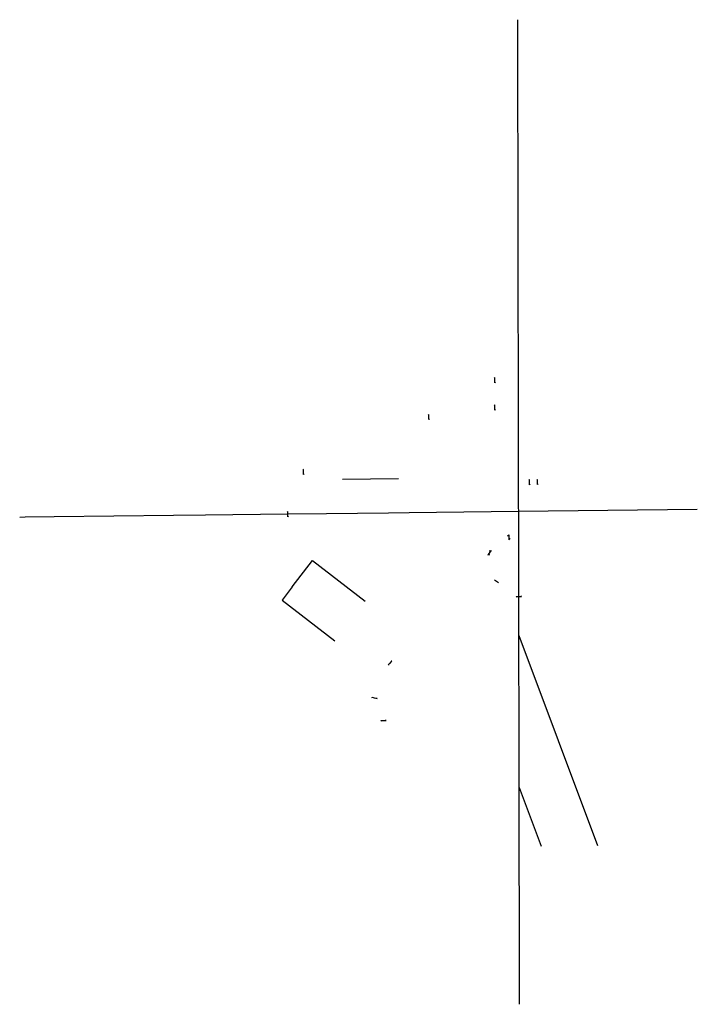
# Model space of a CAD drawing. Extents: x 1880404 to 3762880, y 267072 to 534593.
# Tile 7 of 7: x 1960330 to 1964000, y 343438 to 348769. Entities that reach past the tile are written whole.
import ezdxf

# ---------------------------------------------------------------- set-up
doc = ezdxf.new("R2010")
doc.units = 0
doc.header["$LTSCALE"] = 20
doc.header["$MEASUREMENT"] = 0
doc.layers.add('MiscellaneousLines_', color=7, linetype='CONTINUOUS', lineweight=30, true_color=0x608000)

msp = doc.modelspace()

# ---------------------------------------------------------------- linework, layer by layer
at = {"layer": 'MiscellaneousLines_'}
for p, q in [((1962381.9, 346282.3), (1962078.1, 346279)), ((1964000, 346117), (1963030.6, 346105.8)), ((1962972.5, 345973.9), (1962979.5, 345980.8)), ((1962979.5, 345980.8), (1962979.5, 345952.7)), ((1962979.5, 345952.7), (1962986.5, 345959.7)), ((1962882.9, 345895), (1962865.9, 345872.5)), ((1962865.9, 345872.5), (1962875.7, 345873.9)), ((1962873.1, 345893.6), (1962882.9, 345895)), ((1961806.3, 345698), (1961916.4, 345840.4)), ((1961916.4, 345840.4), (1962201.1, 345620.1)), ((1962900.8, 345736.6), (1962923.8, 345721.7)), ((1961806.3, 345698), (1961751.2, 345626.9)), ((1961751.2, 345626.9), (1962036, 345406.2)), ((1963033.3, 345435.3), (1963458.9, 344298.3)), ((1963034.3, 344612), (1963154.7, 344293.8))]:
    msp.add_line(p, q, dxfattribs=at)
for points in [[(1963025.3, 348769.2), (1963025.5, 348710.2), (1963025.8, 348526.1), (1963026, 348447), (1963027.1, 347866.1), (1963027.6, 347616.7), (1963027.8, 347508.1), (1963028, 347436.5), (1963028.2, 347322), (1963029.2, 346817.6), (1963029.5, 346668.3), (1963029.6, 346596.1), (1963030.2, 346281.4), (1963030.5, 346131.4), (1963030.6, 346105.8)], [(1962902.8, 346817), (1962902.8, 346831.1), (1962899.3, 346827.5)], [(1962906.4, 346806.5), (1962902.8, 346802.9), (1962902.8, 346817)], [(1962903.9, 346669.3), (1962903.9, 346683.3), (1962900.3, 346679.8)], [(1962907.5, 346658.8), (1962903.9, 346655.2), (1962903.9, 346669.3)], [(1962545.3, 346618.2), (1962545.3, 346632.2), (1962541.7, 346628.7)], [(1962548.8, 346607.6), (1962545.3, 346604.1), (1962545.3, 346618.2)], [(1961866.4, 346320.5), (1961866.4, 346334.5), (1961862.8, 346331)], [(1961869.9, 346309.9), (1961866.4, 346306.4), (1961866.4, 346320.5)], [(1963090.6, 346264.8), (1963090.6, 346278.9), (1963087, 346275.3)], [(1963134.5, 346265.8), (1963134.5, 346279.9), (1963131, 346276.3)], [(1963094.2, 346254.3), (1963090.6, 346250.7), (1963090.6, 346264.8)], [(1963138.1, 346255.3), (1963134.5, 346251.7), (1963134.5, 346265.8)], [(1963030.6, 346105.8), (1962439.6, 346099), (1962326.9, 346097.7), (1961991.4, 346093.8), (1961782.3, 346091.4), (1961336.5, 346086.2), (1961163.1, 346084.2), (1960516.7, 346076.7), (1960359.7, 346074.9), (1960329.7, 346074.6)], [(1961782.3, 346091.4), (1961782.3, 346105.4), (1961778.7, 346101.9)], [(1961785.8, 346080.8), (1961782.3, 346077.3), (1961782.3, 346091.4)], [(1963030.6, 346105.8), (1963031.2, 345761.4), (1963031.5, 345645.7), (1963031.6, 345565.3), (1963033.2, 344759.3), (1963034.1, 344292), (1963035, 343868), (1963035.8, 343437.9)], [(1963022.5, 345642.1), (1963018.9, 345645.7), (1963031.5, 345645.7), (1963033, 345645.7)], [(1963033, 345645.7), (1963047, 345645.7), (1963043.5, 345649.3)], [(1962330.7, 345276.1), (1962325.6, 345276.2), (1962334.8, 345284.8), (1962335.9, 345285.9)], [(1962335.9, 345285.9), (1962346.1, 345295.5), (1962341.1, 345295.7)], [(1962240.8, 345096.3), (1962238.3, 345100.6), (1962250.5, 345097.6), (1962251.9, 345097.2)], [(1962251.9, 345097.2), (1962265.6, 345093.8), (1962263, 345098.1)], [(1962289.7, 344970.2), (1962286.2, 344973.8), (1962298.7, 344973.8), (1962300.2, 344973.8)], [(1962300.2, 344973.8), (1962314.3, 344973.8), (1962310.7, 344977.3)]]:
    msp.add_lwpolyline(points, dxfattribs=at)

doc.saveas('drawing.dxf')
